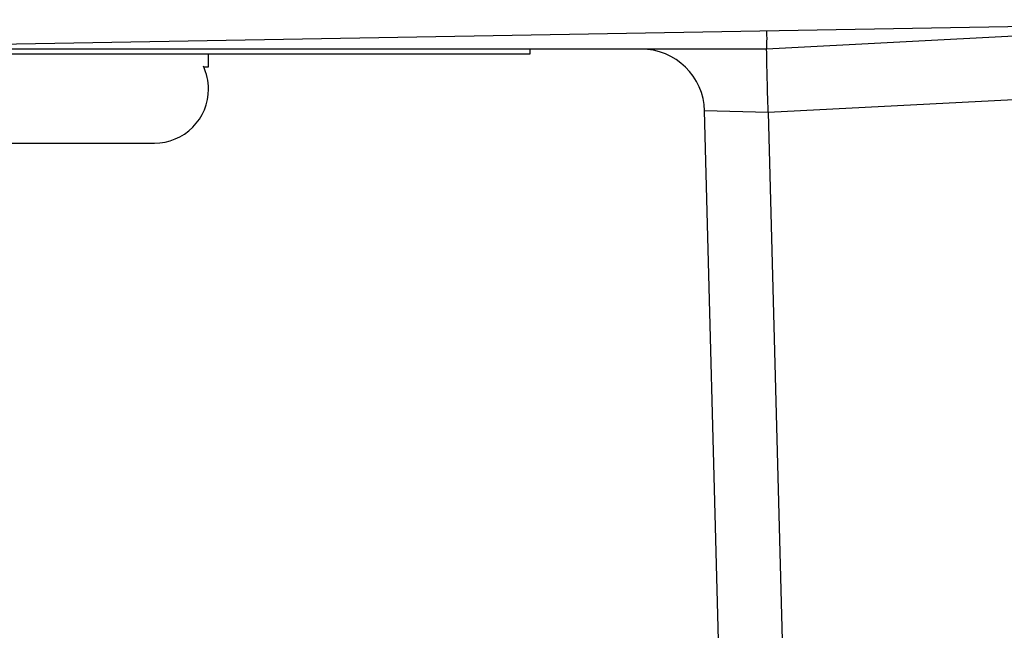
# Model space of a CAD drawing. Header units: millimetres. Extents: x -0.43 to 1.28, y -0.94 to 1.34.
# Tile 20 of 177: x -0.28236 to -0.26689, y -0.1791 to -0.16949. Entities that reach past the tile are written whole.
import ezdxf

# ---------------------------------------------------------------- set-up
doc = ezdxf.new("R2010")
doc.units = ezdxf.units.MM

msp = doc.modelspace()

# ---------------------------------------------------------------- linework, layer by layer
at = {"color": 7, "linetype": 'Continuous', "lineweight": 25}
for p, q in [((-0.252347, -0.169355), (-0.290347, -0.170018)), ((-0.262536, -0.169533), (-0.270624, -0.169957)), ((-0.274347, -0.170036), (-0.292347, -0.170036)), ((-0.270624, -0.169957), (-0.286819, -0.169957)), ((-0.279397, -0.170236), (-0.279397, -0.170036)), ((-0.274347, -0.169957), (-0.274347, -0.170036)), ((-0.279472, -0.170236), (-0.279397, -0.170236)), ((-0.264578, -0.170641), (-0.270598, -0.170956)), ((-0.270598, -0.170957), (-0.271599, -0.170931)), ((-0.270969, -0.194974), (-0.271599, -0.170931)), ((-0.270598, -0.170957), (-0.269969, -0.194948)), ((-0.285945, -0.171436), (-0.280247, -0.171436))]:
    msp.add_line(p, q, dxfattribs=at)
for centre, radius, start, end in [((-0.272598, -0.170957), 0.001, 1.5, 90), ((-0.280247, -0.170586), 0.00085, 0.056477, 24.98494), ((-0.280247, -0.170586), 0.00085, 270, 0.056477)]:
    msp.add_arc(centre, radius, start, end, dxfattribs=at)
msp.add_ellipse((-0.270637, -0.169457), major_axis=(-1.309295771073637e-05, 0.0004999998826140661), ratio=0.026168, start_param=3.142277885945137, end_param=4.26223593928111, dxfattribs=at)
for points, knots in [([(-0.2705976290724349, -0.1709561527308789), (-0.2706045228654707, -0.1708243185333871), (-0.270607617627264, -0.1706948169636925), (-0.2706141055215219, -0.1704528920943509), (-0.2706167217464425, -0.1703420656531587), (-0.2706229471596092, -0.1700654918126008), (-0.2706246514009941, -0.1699568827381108), (-0.2706237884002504, -0.1699568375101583)], [0, 0, 0, 0, 0.2500000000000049, 0.2500000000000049, 0.5000000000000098, 0.5000000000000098, 1, 1, 1, 1]), ([(-0.2705976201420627, -0.170956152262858), (-0.2705976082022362, -0.170956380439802), (-0.2705976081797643, -0.1709566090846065), (-0.2705976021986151, -0.1709568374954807), (-0.2705976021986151, -0.170956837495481), (-0.2705976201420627, -0.1709561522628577), (-0.2705976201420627, -0.170956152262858)], [0, 0, 0, 0, 6.854675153e-07, 6.854675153e-07, 6.854675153e-07, 1.3709350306e-06, 1.3709350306e-06, 1.3709350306e-06, 1.3709350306e-06])]:
    msp.add_open_spline(points, degree=3, knots=knots, dxfattribs=at)

doc.saveas('drawing.dxf')
